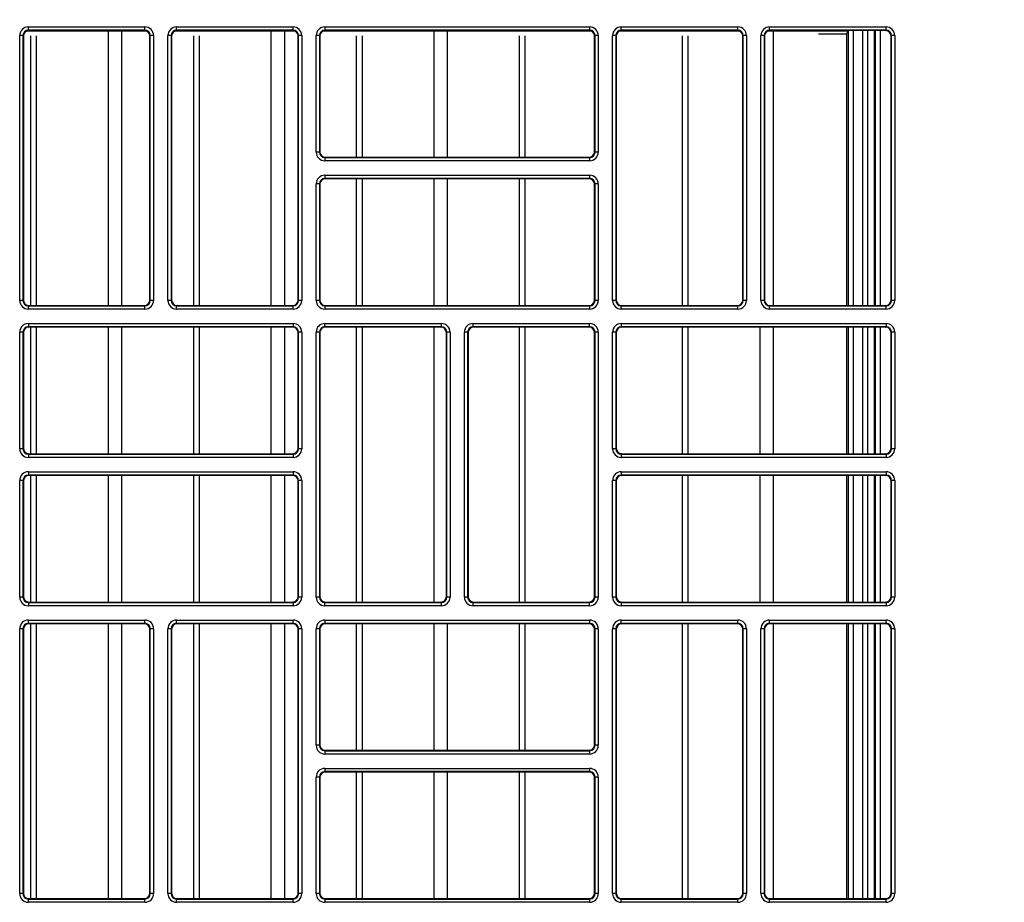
# Model space of a CAD drawing. Header units: millimetres. Extents: x 70863 to 97198, y -18528 to 3008.
# Tile 103 of 148: x 86918.66 to 86927.96, y -6616.42 to -6608.1. Entities that reach past the tile are written whole.
import ezdxf
from ezdxf.enums import TextEntityAlignment as Align

# ---------------------------------------------------------------- set-up
doc = ezdxf.new("R2010")
doc.units = ezdxf.units.MM
doc.layers.add('LC6_ELECTRICAL', color=30, linetype='Continuous', true_color=0xff7f00)
doc.layers.add('wod-kan-hvac', color=3, linetype='Continuous')
doc.styles.add('ARIAL', font='ARIALN.TTF')

# ---------------------------------------------------------------- blocks, each defined once
blk = doc.blocks.new('PY3_panel')
at = {"color": 0, "linetype": 'ByBlock', "lineweight": 25}
for p, q in [((423.338, 386.735), (434.518, 386.735)), ((423.431, 387.099), (434.425, 387.099)), ((423.431, 386.792), (423.431, 387.099)), ((434.425, 386.792), (423.431, 386.792)), ((423.431, 386.792), (423.47, 386.752)), ((434.386, 386.752), (423.47, 386.752)), ((430.985, 360.822), (430.985, 386.71)), ((432.252, 360.822), (432.252, 386.71)), ((434.386, 386.752), (434.425, 386.792)), ((434.425, 386.792), (434.425, 387.099)), ((437.328, 386.735), (448.507, 386.735)), ((437.421, 387.099), (448.415, 387.099)), ((437.421, 386.792), (437.421, 387.099)), ((448.415, 386.792), (437.421, 386.792)), ((437.421, 386.792), (437.46, 386.752)), ((448.376, 386.752), (437.46, 386.752)), ((446.358, 360.822), (446.358, 386.71)), ((447.626, 360.822), (447.626, 386.71)), ((448.376, 386.752), (448.415, 386.792)), ((448.415, 386.792), (448.415, 387.099)), ((451.318, 386.735), (476.487, 386.735)), ((451.411, 387.099), (451.411, 386.792)), ((451.411, 387.099), (476.395, 387.099)), ((476.395, 386.792), (451.411, 386.792)), ((451.411, 386.792), (451.45, 386.752)), ((476.355, 386.752), (451.45, 386.752)), ((461.732, 374.812), (461.732, 386.71)), ((462.999, 374.812), (462.999, 386.71)), ((476.355, 386.752), (476.395, 386.792)), ((476.395, 387.099), (476.395, 386.792)), ((479.298, 386.735), (490.477, 386.735)), ((479.39, 387.099), (490.385, 387.099)), ((479.39, 386.792), (479.39, 387.099)), ((490.385, 386.792), (479.39, 386.792)), ((479.39, 386.792), (479.43, 386.752)), ((490.345, 386.752), (479.43, 386.752)), ((490.345, 386.752), (490.385, 386.792)), ((490.385, 386.792), (490.385, 387.099)), ((493.288, 386.735), (500.791, 386.735)), ((493.38, 387.099), (504.375, 387.099)), ((493.38, 386.792), (493.38, 387.099)), ((504.375, 386.792), (493.38, 386.792)), ((493.38, 386.792), (493.42, 386.752)), ((504.335, 386.752), (493.42, 386.752)), ((493.746, 360.822), (493.746, 386.71)), ((500.79, 386.735), (500.638, 386.43)), ((500.79, 386.735), (500.79, 360.822)), ((501.303, 360.822), (501.303, 386.752)), ((502.143, 386.752), (502.143, 360.822)), ((502.654, 360.822), (502.654, 386.752)), ((503.272, 360.822), (503.272, 386.752)), ((503.353, 386.752), (503.353, 360.822)), ((503.865, 360.822), (503.865, 386.752)), ((504.335, 386.752), (504.375, 386.792)), ((504.375, 386.792), (504.375, 387.099)), ((422.611, 361.295), (422.611, 386.28)), ((422.919, 386.28), (422.611, 386.28)), ((422.919, 386.28), (422.919, 361.295)), ((422.958, 386.24), (422.919, 386.28)), ((422.958, 386.24), (422.958, 361.335)), ((423.66, 360.822), (423.66, 386.264)), ((424.203, 360.822), (424.203, 386.264)), ((434.937, 386.28), (434.898, 386.24)), ((434.898, 361.335), (434.898, 386.24)), ((434.937, 361.295), (434.937, 386.28)), ((435.245, 386.28), (434.937, 386.28)), ((435.245, 386.28), (435.245, 361.295)), ((436.601, 361.295), (436.601, 386.28)), ((436.908, 386.28), (436.601, 386.28)), ((436.908, 386.28), (436.908, 361.295)), ((436.948, 386.24), (436.908, 386.28)), ((436.948, 386.24), (436.948, 361.335)), ((439.034, 360.822), (439.034, 386.264)), ((439.577, 360.822), (439.577, 386.264)), ((448.927, 386.28), (448.888, 386.24)), ((448.888, 361.335), (448.888, 386.24)), ((448.927, 361.295), (448.927, 386.28)), ((449.235, 386.28), (448.927, 386.28)), ((449.235, 386.28), (449.235, 361.295)), ((450.898, 386.28), (450.591, 386.28)), ((450.591, 375.285), (450.591, 386.28)), ((450.898, 386.28), (450.898, 375.285)), ((450.938, 386.24), (450.898, 386.28)), ((450.938, 386.24), (450.938, 375.325)), ((454.407, 374.812), (454.407, 386.264)), ((454.95, 374.812), (454.95, 386.264)), ((469.781, 374.812), (469.781, 386.264)), ((470.324, 374.812), (470.324, 386.264)), ((476.907, 386.28), (476.868, 386.24)), ((476.868, 375.325), (476.868, 386.24)), ((477.215, 386.28), (476.907, 386.28)), ((476.907, 375.285), (476.907, 386.28)), ((477.215, 386.28), (477.215, 375.285)), ((478.571, 361.295), (478.571, 386.28)), ((478.878, 386.28), (478.571, 386.28)), ((478.878, 386.28), (478.878, 361.295)), ((478.918, 386.24), (478.878, 386.28)), ((478.918, 386.24), (478.918, 361.335)), ((485.154, 360.822), (485.154, 386.264)), ((485.697, 360.822), (485.697, 386.264)), ((490.897, 386.28), (490.858, 386.24)), ((490.858, 361.335), (490.858, 386.24)), ((490.897, 361.295), (490.897, 386.28)), ((491.204, 386.28), (490.897, 386.28)), ((491.204, 386.28), (491.204, 361.295)), ((492.561, 361.295), (492.561, 386.28)), ((492.868, 386.28), (492.561, 386.28)), ((492.868, 386.28), (492.868, 361.295)), ((492.907, 386.24), (492.868, 386.28)), ((492.907, 386.24), (492.907, 361.335)), ((498.004, 386.43), (500.638, 386.43)), ((500.638, 386.43), (500.638, 360.822)), ((504.887, 386.28), (504.847, 386.24)), ((504.847, 361.335), (504.847, 386.24)), ((505.194, 386.28), (504.887, 386.28)), ((504.887, 361.295), (504.887, 386.28)), ((505.194, 386.28), (505.194, 361.295)), ((450.898, 375.285), (450.591, 375.285)), ((450.898, 375.285), (450.938, 375.325)), ((451.45, 374.812), (451.411, 374.773)), ((451.411, 374.773), (451.411, 374.465)), ((451.411, 374.773), (476.395, 374.773)), ((451.45, 374.812), (476.355, 374.812)), ((476.395, 374.773), (476.355, 374.812)), ((476.395, 374.773), (476.395, 374.465)), ((476.868, 375.325), (476.907, 375.285)), ((477.215, 375.285), (476.907, 375.285)), ((476.395, 374.465), (451.411, 374.465)), ((451.411, 373.109), (476.395, 373.109)), ((451.411, 373.109), (451.411, 372.802)), ((476.395, 372.802), (451.411, 372.802)), ((451.411, 372.802), (451.45, 372.763)), ((476.355, 372.763), (451.45, 372.763)), ((454.407, 360.822), (454.407, 372.763)), ((454.95, 360.822), (454.95, 372.763)), ((461.732, 360.822), (461.732, 372.763)), ((462.999, 360.822), (462.999, 372.763)), ((469.781, 360.822), (469.781, 372.763)), ((470.324, 360.822), (470.324, 372.763)), ((476.355, 372.763), (476.395, 372.802)), ((476.395, 373.109), (476.395, 372.802)), ((450.591, 361.295), (450.591, 372.29)), ((450.898, 372.29), (450.591, 372.29)), ((450.898, 372.29), (450.898, 361.295)), ((450.938, 372.25), (450.898, 372.29)), ((450.938, 372.25), (450.938, 361.335)), ((476.907, 372.29), (476.868, 372.25)), ((476.868, 361.335), (476.868, 372.25)), ((477.215, 372.29), (476.907, 372.29)), ((476.907, 361.295), (476.907, 372.29)), ((477.215, 372.29), (477.215, 361.295)), ((422.919, 361.295), (422.611, 361.295)), ((422.919, 361.295), (422.958, 361.335)), ((423.47, 360.822), (423.431, 360.783)), ((423.431, 360.476), (423.431, 360.783)), ((423.431, 360.783), (434.425, 360.783)), ((423.47, 360.822), (434.386, 360.822)), ((434.425, 360.783), (434.386, 360.822)), ((434.425, 360.476), (434.425, 360.783)), ((434.898, 361.335), (434.937, 361.295)), ((435.245, 361.295), (434.937, 361.295)), ((436.908, 361.295), (436.601, 361.295)), ((436.908, 361.295), (436.948, 361.335)), ((437.46, 360.822), (437.421, 360.783)), ((437.421, 360.476), (437.421, 360.783)), ((437.421, 360.783), (448.415, 360.783)), ((437.46, 360.822), (448.376, 360.822)), ((448.415, 360.783), (448.376, 360.822)), ((448.415, 360.476), (448.415, 360.783)), ((448.888, 361.335), (448.927, 361.295)), ((449.235, 361.295), (448.927, 361.295)), ((450.898, 361.295), (450.591, 361.295)), ((450.898, 361.295), (450.938, 361.335)), ((451.45, 360.822), (451.411, 360.783)), ((451.411, 360.783), (476.395, 360.783)), ((451.411, 360.783), (451.411, 360.476)), ((451.45, 360.822), (476.355, 360.822)), ((476.395, 360.783), (476.355, 360.822)), ((476.395, 360.783), (476.395, 360.476)), ((476.868, 361.335), (476.907, 361.295)), ((477.215, 361.295), (476.907, 361.295)), ((478.878, 361.295), (478.571, 361.295)), ((478.878, 361.295), (478.918, 361.335)), ((479.43, 360.822), (479.39, 360.783)), ((479.39, 360.476), (479.39, 360.783)), ((479.39, 360.783), (490.385, 360.783)), ((479.43, 360.822), (490.345, 360.822)), ((490.385, 360.783), (490.345, 360.822)), ((490.385, 360.476), (490.385, 360.783)), ((490.858, 361.335), (490.897, 361.295)), ((491.204, 361.295), (490.897, 361.295)), ((492.868, 361.295), (492.561, 361.295)), ((492.868, 361.295), (492.907, 361.335)), ((493.42, 360.822), (493.38, 360.783)), ((493.38, 360.476), (493.38, 360.783)), ((493.38, 360.783), (504.375, 360.783)), ((493.42, 360.822), (504.335, 360.822)), ((504.375, 360.783), (504.335, 360.822)), ((504.375, 360.476), (504.375, 360.783)), ((504.847, 361.335), (504.887, 361.295)), ((505.194, 361.295), (504.887, 361.295)), ((434.425, 360.476), (423.431, 360.476)), ((448.415, 360.476), (437.421, 360.476)), ((476.395, 360.476), (451.411, 360.476)), ((490.385, 360.476), (479.39, 360.476)), ((504.375, 360.476), (493.38, 360.476)), ((423.431, 359.12), (448.415, 359.12)), ((423.431, 359.12), (423.431, 358.812)), ((448.415, 358.812), (423.431, 358.812)), ((423.431, 358.812), (423.47, 358.773)), ((448.376, 358.773), (423.47, 358.773)), ((423.66, 346.833), (423.66, 358.773)), ((424.203, 346.833), (424.203, 358.773)), ((430.985, 346.833), (430.985, 358.773)), ((432.252, 346.833), (432.252, 358.773)), ((439.034, 346.833), (439.034, 358.773)), ((439.577, 346.833), (439.577, 358.773)), ((446.358, 346.833), (446.358, 358.773)), ((447.626, 346.833), (447.626, 358.773)), ((448.376, 358.773), (448.415, 358.812)), ((448.415, 359.12), (448.415, 358.812)), ((451.411, 358.812), (451.411, 359.12)), ((451.411, 359.12), (462.405, 359.12)), ((462.405, 358.812), (451.411, 358.812)), ((451.411, 358.812), (451.45, 358.773)), ((462.365, 358.773), (451.45, 358.773)), ((454.407, 332.843), (454.407, 358.773)), ((454.95, 332.843), (454.95, 358.773)), ((461.732, 332.843), (461.732, 358.773)), ((462.365, 358.773), (462.405, 358.812)), ((462.405, 358.812), (462.405, 359.12)), ((465.401, 358.812), (465.401, 359.12)), ((465.401, 359.12), (476.395, 359.12)), ((476.395, 358.812), (465.401, 358.812)), ((465.401, 358.812), (465.44, 358.773)), ((476.355, 358.773), (465.44, 358.773)), ((469.781, 332.843), (469.781, 358.773)), ((470.324, 332.843), (470.324, 358.773)), ((476.355, 358.773), (476.395, 358.812)), ((476.395, 358.812), (476.395, 359.12)), ((479.39, 359.12), (504.375, 359.12)), ((479.39, 359.12), (479.39, 358.812)), ((504.375, 358.812), (479.39, 358.812)), ((479.39, 358.812), (479.43, 358.773)), ((504.335, 358.773), (479.43, 358.773)), ((485.154, 346.833), (485.154, 358.773)), ((485.697, 346.833), (485.697, 358.773)), ((492.479, 346.833), (492.479, 358.773)), ((493.746, 346.833), (493.746, 358.773)), ((500.638, 358.773), (500.638, 346.833)), ((500.79, 358.773), (500.79, 346.833)), ((501.303, 346.833), (501.303, 358.773)), ((502.143, 358.773), (502.143, 346.833)), ((502.654, 346.833), (502.654, 358.773)), ((503.272, 346.833), (503.272, 358.773)), ((503.353, 358.773), (503.353, 346.833)), ((503.865, 346.833), (503.865, 358.773)), ((504.335, 358.773), (504.375, 358.812)), ((504.375, 359.12), (504.375, 358.812)), ((422.611, 347.305), (422.611, 358.3)), ((422.919, 358.3), (422.611, 358.3)), ((422.919, 358.3), (422.919, 347.305)), ((422.958, 358.26), (422.919, 358.3)), ((422.958, 358.26), (422.958, 347.345)), ((448.927, 358.3), (448.888, 358.26)), ((448.888, 347.345), (448.888, 358.26)), ((448.927, 347.305), (448.927, 358.3)), ((449.235, 358.3), (448.927, 358.3)), ((449.235, 358.3), (449.235, 347.305)), ((450.898, 358.3), (450.591, 358.3)), ((450.591, 333.316), (450.591, 358.3)), ((450.898, 358.3), (450.898, 333.316)), ((450.938, 358.26), (450.898, 358.3)), ((450.938, 358.26), (450.938, 333.355)), ((462.917, 358.3), (462.878, 358.26)), ((462.878, 333.355), (462.878, 358.26)), ((463.225, 358.3), (462.917, 358.3)), ((462.917, 333.316), (462.917, 358.3)), ((463.225, 358.3), (463.225, 333.316)), ((464.888, 358.3), (464.581, 358.3)), ((464.581, 333.316), (464.581, 358.3)), ((464.888, 358.3), (464.888, 333.316)), ((464.928, 358.26), (464.888, 358.3)), ((464.928, 358.26), (464.928, 333.355)), ((476.907, 358.3), (476.868, 358.26)), ((476.868, 333.355), (476.868, 358.26)), ((477.215, 358.3), (476.907, 358.3)), ((476.907, 333.316), (476.907, 358.3)), ((477.215, 358.3), (477.215, 333.316)), ((478.571, 347.305), (478.571, 358.3)), ((478.878, 358.3), (478.571, 358.3)), ((478.878, 358.3), (478.878, 347.305)), ((478.918, 358.26), (478.878, 358.3)), ((478.918, 358.26), (478.918, 347.345)), ((504.887, 358.3), (504.847, 358.26)), ((504.847, 347.345), (504.847, 358.26)), ((505.194, 358.3), (504.887, 358.3)), ((504.887, 347.305), (504.887, 358.3)), ((505.194, 358.3), (505.194, 347.305)), ((422.919, 347.305), (422.611, 347.305)), ((422.919, 347.305), (422.958, 347.345)), ((423.47, 346.833), (423.431, 346.793)), ((423.431, 346.793), (448.415, 346.793)), ((423.431, 346.793), (423.431, 346.486)), ((423.47, 346.833), (448.376, 346.833)), ((448.415, 346.793), (448.376, 346.833)), ((448.415, 346.793), (448.415, 346.486)), ((448.888, 347.345), (448.927, 347.305)), ((449.235, 347.305), (448.927, 347.305)), ((478.878, 347.305), (478.571, 347.305)), ((478.878, 347.305), (478.918, 347.345)), ((479.43, 346.833), (479.39, 346.793)), ((479.39, 346.793), (504.375, 346.793)), ((479.39, 346.793), (479.39, 346.486)), ((479.43, 346.833), (504.335, 346.833)), ((504.375, 346.793), (504.335, 346.833)), ((504.375, 346.793), (504.375, 346.486)), ((504.847, 347.345), (504.887, 347.305)), ((505.194, 347.305), (504.887, 347.305)), ((448.415, 346.486), (423.431, 346.486)), ((504.375, 346.486), (479.39, 346.486)), ((423.431, 345.13), (448.415, 345.13)), ((423.431, 345.13), (423.431, 344.822)), ((448.415, 344.822), (423.431, 344.822)), ((423.431, 344.822), (423.47, 344.783)), ((448.376, 344.783), (423.47, 344.783)), ((423.66, 332.843), (423.66, 344.783)), ((424.203, 332.843), (424.203, 344.783)), ((430.985, 332.843), (430.985, 344.783)), ((432.252, 332.843), (432.252, 344.783)), ((439.034, 332.843), (439.034, 344.783)), ((439.577, 332.843), (439.577, 344.783)), ((446.358, 332.843), (446.358, 344.783)), ((447.626, 332.843), (447.626, 344.783)), ((448.376, 344.783), (448.415, 344.822)), ((448.415, 345.13), (448.415, 344.822)), ((479.39, 345.13), (504.375, 345.13)), ((479.39, 345.13), (479.39, 344.822)), ((504.375, 344.822), (479.39, 344.822)), ((479.39, 344.822), (479.43, 344.783)), ((504.335, 344.783), (479.43, 344.783)), ((485.154, 332.843), (485.154, 344.783)), ((485.697, 332.843), (485.697, 344.783)), ((492.479, 332.843), (492.479, 344.783)), ((493.746, 332.843), (493.746, 344.783)), ((500.638, 344.783), (500.638, 332.843)), ((500.79, 344.783), (500.79, 332.843)), ((501.303, 332.843), (501.303, 344.783)), ((502.143, 344.783), (502.143, 332.843)), ((502.654, 332.843), (502.654, 344.783)), ((503.272, 332.843), (503.272, 344.783)), ((503.353, 344.783), (503.353, 332.843)), ((503.865, 332.843), (503.865, 344.783)), ((504.335, 344.783), (504.375, 344.822)), ((504.375, 345.13), (504.375, 344.822)), ((422.611, 333.316), (422.611, 344.31)), ((422.919, 344.31), (422.611, 344.31)), ((422.919, 344.31), (422.919, 333.316)), ((422.958, 344.27), (422.919, 344.31)), ((422.958, 344.27), (422.958, 333.355)), ((448.927, 344.31), (448.888, 344.27)), ((448.888, 333.355), (448.888, 344.27)), ((449.235, 344.31), (448.927, 344.31)), ((448.927, 333.316), (448.927, 344.31)), ((449.235, 344.31), (449.235, 333.316)), ((478.571, 333.316), (478.571, 344.31)), ((478.878, 344.31), (478.571, 344.31)), ((478.878, 344.31), (478.878, 333.316)), ((478.918, 344.27), (478.878, 344.31)), ((478.918, 344.27), (478.918, 333.355)), ((504.887, 344.31), (504.847, 344.27)), ((504.847, 333.355), (504.847, 344.27)), ((505.194, 344.31), (504.887, 344.31)), ((504.887, 333.316), (504.887, 344.31)), ((505.194, 344.31), (505.194, 333.316)), ((422.919, 333.316), (422.611, 333.316)), ((422.919, 333.316), (422.958, 333.355)), ((423.47, 332.843), (423.431, 332.803)), ((423.431, 332.803), (423.431, 332.496)), ((423.431, 332.803), (448.415, 332.803)), ((423.47, 332.843), (448.376, 332.843)), ((448.415, 332.803), (448.376, 332.843)), ((448.415, 332.803), (448.415, 332.496)), ((448.888, 333.355), (448.927, 333.316)), ((449.235, 333.316), (448.927, 333.316)), ((450.898, 333.316), (450.591, 333.316)), ((450.898, 333.316), (450.938, 333.355)), ((451.45, 332.843), (451.411, 332.803)), ((451.411, 332.496), (451.411, 332.803)), ((451.411, 332.803), (462.405, 332.803)), ((451.45, 332.843), (462.365, 332.843)), ((462.405, 332.803), (462.365, 332.843)), ((462.405, 332.496), (462.405, 332.803)), ((462.878, 333.355), (462.917, 333.316)), ((463.225, 333.316), (462.917, 333.316)), ((464.888, 333.316), (464.581, 333.316)), ((464.888, 333.316), (464.928, 333.355)), ((465.44, 332.843), (465.401, 332.803)), ((465.401, 332.496), (465.401, 332.803)), ((465.401, 332.803), (476.395, 332.803)), ((465.44, 332.843), (476.355, 332.843)), ((476.395, 332.803), (476.355, 332.843)), ((476.395, 332.496), (476.395, 332.803)), ((476.868, 333.355), (476.907, 333.316)), ((477.215, 333.316), (476.907, 333.316)), ((478.878, 333.316), (478.571, 333.316)), ((478.878, 333.316), (478.918, 333.355)), ((479.43, 332.843), (479.39, 332.803)), ((479.39, 332.803), (479.39, 332.496)), ((479.39, 332.803), (504.375, 332.803)), ((479.43, 332.843), (504.335, 332.843)), ((504.375, 332.803), (504.335, 332.843)), ((504.375, 332.803), (504.375, 332.496)), ((504.847, 333.355), (504.887, 333.316)), ((505.194, 333.316), (504.887, 333.316)), ((448.415, 332.496), (423.431, 332.496)), ((462.405, 332.496), (451.411, 332.496)), ((476.395, 332.496), (465.401, 332.496)), ((504.375, 332.496), (479.39, 332.496)), ((423.431, 330.832), (423.431, 331.14)), ((423.431, 331.14), (434.425, 331.14)), ((434.425, 330.832), (423.431, 330.832)), ((423.431, 330.832), (423.47, 330.793)), ((434.386, 330.793), (434.425, 330.832)), ((434.425, 330.832), (434.425, 331.14)), ((437.421, 330.832), (437.421, 331.14)), ((437.421, 331.14), (448.415, 331.14)), ((448.415, 330.832), (437.421, 330.832)), ((437.421, 330.832), (437.46, 330.793)), ((448.376, 330.793), (448.415, 330.832)), ((448.415, 330.832), (448.415, 331.14)), ((451.411, 331.14), (476.395, 331.14)), ((451.411, 331.14), (451.411, 330.832)), ((476.395, 330.832), (451.411, 330.832)), ((451.411, 330.832), (451.45, 330.793)), ((476.355, 330.793), (476.395, 330.832)), ((476.395, 331.14), (476.395, 330.832)), ((479.39, 330.832), (479.39, 331.14)), ((479.39, 331.14), (490.385, 331.14)), ((490.385, 330.832), (479.39, 330.832)), ((479.39, 330.832), (479.43, 330.793)), ((490.345, 330.793), (490.385, 330.832)), ((490.385, 330.832), (490.385, 331.14)), ((493.38, 330.832), (493.38, 331.14)), ((493.38, 331.14), (504.375, 331.14)), ((504.375, 330.832), (493.38, 330.832)), ((493.38, 330.832), (493.42, 330.793)), ((504.335, 330.793), (504.375, 330.832)), ((504.375, 330.832), (504.375, 331.14)), ((422.919, 330.32), (422.611, 330.32)), ((422.611, 305.336), (422.611, 330.32)), ((422.919, 330.32), (422.919, 305.336)), ((422.958, 330.281), (422.919, 330.32)), ((422.958, 330.281), (422.958, 305.375)), ((434.386, 330.793), (423.47, 330.793)), ((423.66, 304.863), (423.66, 330.793)), ((424.203, 304.863), (424.203, 330.793)), ((430.985, 304.863), (430.985, 330.793)), ((432.252, 304.863), (432.252, 330.793)), ((434.937, 330.32), (434.898, 330.281)), ((434.898, 305.375), (434.898, 330.281)), ((434.937, 305.336), (434.937, 330.32)), ((435.245, 330.32), (434.937, 330.32)), ((435.245, 330.32), (435.245, 305.336)), ((436.908, 330.32), (436.601, 330.32)), ((436.601, 305.336), (436.601, 330.32)), ((436.908, 330.32), (436.908, 305.336)), ((436.948, 330.281), (436.908, 330.32)), ((436.948, 330.281), (436.948, 305.375)), ((448.376, 330.793), (437.46, 330.793)), ((439.034, 304.863), (439.034, 330.793)), ((439.577, 304.863), (439.577, 330.793)), ((446.358, 304.863), (446.358, 330.793)), ((447.626, 304.863), (447.626, 330.793)), ((448.927, 330.32), (448.888, 330.281)), ((448.888, 305.375), (448.888, 330.281)), ((449.235, 330.32), (448.927, 330.32)), ((448.927, 305.336), (448.927, 330.32)), ((449.235, 330.32), (449.235, 305.336)), ((450.591, 319.326), (450.591, 330.32)), ((450.898, 330.32), (450.591, 330.32)), ((450.898, 330.32), (450.898, 319.326)), ((450.938, 330.281), (450.898, 330.32)), ((450.938, 330.281), (450.938, 319.365)), ((476.355, 330.793), (451.45, 330.793)), ((454.407, 318.853), (454.407, 330.793)), ((454.95, 318.853), (454.95, 330.793)), ((461.732, 318.853), (461.732, 330.793)), ((462.999, 318.853), (462.999, 330.793)), ((469.781, 318.853), (469.781, 330.793)), ((470.324, 318.853), (470.324, 330.793)), ((476.907, 330.32), (476.868, 330.281)), ((476.868, 319.365), (476.868, 330.281)), ((476.907, 319.326), (476.907, 330.32)), ((477.215, 330.32), (476.907, 330.32)), ((477.215, 330.32), (477.215, 319.326)), ((478.878, 330.32), (478.571, 330.32)), ((478.571, 305.336), (478.571, 330.32)), ((478.878, 330.32), (478.878, 305.336)), ((478.918, 330.281), (478.878, 330.32)), ((478.918, 330.281), (478.918, 305.375)), ((490.345, 330.793), (479.43, 330.793)), ((485.154, 304.863), (485.154, 330.793)), ((485.697, 304.863), (485.697, 330.793)), ((490.897, 330.32), (490.858, 330.281)), ((490.858, 305.375), (490.858, 330.281)), ((491.204, 330.32), (490.897, 330.32)), ((490.897, 305.336), (490.897, 330.32)), ((491.204, 330.32), (491.204, 305.336)), ((492.868, 330.32), (492.561, 330.32)), ((492.561, 305.336), (492.561, 330.32)), ((492.868, 330.32), (492.868, 305.336)), ((492.907, 330.281), (492.868, 330.32)), ((492.907, 330.281), (492.907, 305.375)), ((504.335, 330.793), (493.42, 330.793)), ((493.746, 304.863), (493.746, 330.793)), ((500.638, 330.793), (500.638, 304.863)), ((500.79, 330.793), (500.79, 304.863)), ((501.303, 304.863), (501.303, 330.793)), ((502.143, 330.793), (502.143, 304.863)), ((502.654, 304.863), (502.654, 330.793)), ((503.272, 304.863), (503.272, 330.793)), ((503.353, 330.793), (503.353, 304.863)), ((503.865, 304.863), (503.865, 330.793)), ((504.887, 330.32), (504.847, 330.281)), ((504.847, 305.375), (504.847, 330.281)), ((505.194, 330.32), (504.887, 330.32)), ((504.887, 305.336), (504.887, 330.32)), ((505.194, 330.32), (505.194, 305.336)), ((450.898, 319.326), (450.591, 319.326)), ((450.898, 319.326), (450.938, 319.365)), ((451.45, 318.853), (451.411, 318.813)), ((451.411, 318.813), (476.395, 318.813)), ((451.411, 318.813), (451.411, 318.506)), ((451.45, 318.853), (476.355, 318.853)), ((476.395, 318.813), (476.355, 318.853)), ((476.395, 318.813), (476.395, 318.506)), ((476.868, 319.365), (476.907, 319.326)), ((477.215, 319.326), (476.907, 319.326)), ((476.395, 318.506), (451.411, 318.506)), ((451.411, 317.15), (476.395, 317.15)), ((451.411, 317.15), (451.411, 316.842)), ((476.395, 317.15), (476.395, 316.842)), ((450.591, 305.336), (450.591, 316.33)), ((450.898, 316.33), (450.591, 316.33)), ((450.898, 316.33), (450.898, 305.336)), ((450.938, 316.291), (450.898, 316.33)), ((450.938, 316.291), (450.938, 305.375)), ((476.395, 316.842), (451.411, 316.842)), ((451.411, 316.842), (451.45, 316.803)), ((476.355, 316.803), (451.45, 316.803)), ((454.407, 304.863), (454.407, 316.803)), ((454.95, 304.863), (454.95, 316.803)), ((461.732, 304.863), (461.732, 316.803)), ((462.999, 304.863), (462.999, 316.803)), ((469.781, 304.863), (469.781, 316.803)), ((470.324, 304.863), (470.324, 316.803)), ((476.355, 316.803), (476.395, 316.842)), ((476.907, 316.33), (476.868, 316.291)), ((476.868, 305.375), (476.868, 316.291)), ((477.215, 316.33), (476.907, 316.33)), ((476.907, 305.336), (476.907, 316.33)), ((477.215, 316.33), (477.215, 305.336)), ((422.919, 305.336), (422.611, 305.336)), ((422.919, 305.336), (422.958, 305.375)), ((423.47, 304.863), (423.431, 304.823)), ((423.431, 304.516), (423.431, 304.823)), ((423.431, 304.823), (434.425, 304.823)), ((423.47, 304.863), (434.386, 304.863)), ((434.425, 304.823), (434.386, 304.863)), ((434.425, 304.516), (434.425, 304.823)), ((434.898, 305.375), (434.937, 305.336)), ((435.245, 305.336), (434.937, 305.336)), ((436.908, 305.336), (436.601, 305.336)), ((436.908, 305.336), (436.948, 305.375)), ((437.46, 304.863), (437.421, 304.823)), ((437.421, 304.516), (437.421, 304.823)), ((437.421, 304.823), (448.415, 304.823)), ((437.46, 304.863), (448.376, 304.863)), ((448.415, 304.823), (448.376, 304.863)), ((448.415, 304.516), (448.415, 304.823)), ((448.888, 305.375), (448.927, 305.336)), ((449.235, 305.336), (448.927, 305.336)), ((450.898, 305.336), (450.591, 305.336)), ((450.898, 305.336), (450.938, 305.375)), ((451.45, 304.863), (451.411, 304.823)), ((451.411, 304.823), (451.411, 304.516)), ((451.411, 304.823), (476.395, 304.823)), ((451.45, 304.863), (476.355, 304.863)), ((476.395, 304.823), (476.355, 304.863)), ((476.395, 304.823), (476.395, 304.516)), ((476.868, 305.375), (476.907, 305.336)), ((477.215, 305.336), (476.907, 305.336)), ((478.878, 305.336), (478.571, 305.336)), ((478.878, 305.336), (478.918, 305.375)), ((479.43, 304.863), (479.39, 304.823)), ((479.39, 304.516), (479.39, 304.823)), ((479.39, 304.823), (490.385, 304.823)), ((479.43, 304.863), (490.345, 304.863)), ((490.385, 304.823), (490.345, 304.863)), ((490.385, 304.516), (490.385, 304.823)), ((490.858, 305.375), (490.897, 305.336)), ((491.204, 305.336), (490.897, 305.336)), ((492.868, 305.336), (492.561, 305.336)), ((492.868, 305.336), (492.907, 305.375)), ((493.42, 304.863), (493.38, 304.823)), ((493.38, 304.516), (493.38, 304.823)), ((493.38, 304.823), (504.375, 304.823)), ((493.42, 304.863), (504.335, 304.863)), ((504.375, 304.823), (504.335, 304.863)), ((504.375, 304.516), (504.375, 304.823)), ((504.847, 305.375), (504.887, 305.336)), ((505.194, 305.336), (504.887, 305.336)), ((434.425, 304.516), (423.431, 304.516)), ((448.415, 304.516), (437.421, 304.516)), ((476.395, 304.516), (451.411, 304.516)), ((490.385, 304.516), (479.39, 304.516)), ((504.375, 304.516), (493.38, 304.516))]:
    blk.add_line(p, q, dxfattribs=at)
for centre, major_axis, ratio, start_param, end_param in [((423.431, 386.279), (0.58, -0.58), 0.999695, 2.356347, 3.926839), ((423.431, 386.279), (0.363, -0.363), 0.99933, 2.356347, 3.926839), ((423.47, 386.24), (0.362, -0.362), 0.999695, 2.356347, 3.926839), ((434.386, 386.24), (-0.362, -0.362), 0.999695, 2.356347, 3.926839), ((434.425, 386.279), (-0.58, -0.58), 0.999695, 2.356347, 3.926839), ((434.425, 386.279), (0.363, 0.363), 0.99933, 5.497939, 7.068431), ((437.421, 386.279), (0.58, -0.58), 0.999695, 2.356347, 3.926839), ((437.421, 386.279), (0.363, -0.363), 0.99933, 2.356347, 3.926839), ((437.46, 386.24), (0.362, -0.362), 0.999695, 2.356347, 3.926839), ((448.375, 386.24), (-0.362, -0.362), 0.999695, 2.356347, 3.926839), ((448.415, 386.279), (-0.58, -0.58), 0.999695, 2.356347, 3.926839), ((448.415, 386.279), (0.363, 0.363), 0.99933, 5.497939, 7.068431), ((451.411, 386.279), (0.58, -0.58), 0.999695, 2.356347, 3.926839), ((451.411, 386.279), (0.363, -0.363), 0.99933, 2.356347, 3.926839), ((451.45, 386.24), (0.362, -0.362), 0.999695, 2.356347, 3.926839), ((476.355, 386.24), (-0.362, -0.362), 0.999695, 2.356347, 3.926839), ((476.395, 386.279), (-0.58, -0.58), 0.999695, 2.356347, 3.926839), ((476.395, 386.279), (0.363, 0.363), 0.99933, 5.497939, 7.068431), ((479.391, 386.279), (0.58, -0.58), 0.999695, 2.356347, 3.926839), ((479.391, 386.279), (0.363, -0.363), 0.99933, 2.356347, 3.926839), ((479.43, 386.24), (0.362, -0.362), 0.999695, 2.356347, 3.926839), ((490.345, 386.24), (-0.362, -0.362), 0.999695, 2.356347, 3.926839), ((490.384, 386.279), (-0.58, -0.58), 0.999695, 2.356347, 3.926839), ((490.384, 386.279), (0.363, 0.363), 0.99933, 5.497939, 7.068431), ((493.381, 386.279), (0.58, -0.58), 0.999695, 2.356347, 3.926839), ((493.381, 386.279), (0.363, -0.363), 0.99933, 2.356347, 3.926839), ((493.42, 386.24), (0.362, -0.362), 0.999695, 2.356347, 3.926839), ((501.303, 386.735), (0.512, 0), 0.034921, 3.106686, 3.124139), ((504.335, 386.24), (-0.362, -0.362), 0.999695, 2.356347, 3.926839), ((504.374, 386.279), (-0.58, -0.58), 0.999695, 2.356347, 3.926839), ((504.374, 386.279), (0.363, 0.363), 0.99933, 5.497939, 7.068431), ((451.411, 375.286), (0.58, 0.58), 0.999695, 2.356347, 3.926839), ((451.411, 375.286), (0.363, 0.363), 0.99933, 2.356347, 3.926839), ((451.45, 375.325), (0.362, 0.362), 0.999695, 2.356347, 3.926839), ((476.355, 375.325), (-0.362, 0.362), 0.999695, 2.356347, 3.926839), ((476.395, 375.286), (-0.58, 0.58), 0.999695, 2.356347, 3.926839), ((476.395, 375.286), (0.363, -0.363), 0.99933, 5.497939, 7.068431), ((451.411, 372.289), (0.58, -0.58), 0.999695, 2.356347, 3.926839), ((451.411, 372.289), (0.363, -0.363), 0.99933, 2.356347, 3.926839), ((451.45, 372.25), (0.362, -0.362), 0.999695, 2.356347, 3.926839), ((476.355, 372.25), (-0.362, -0.362), 0.999695, 2.356347, 3.926839), ((476.395, 372.289), (-0.58, -0.58), 0.999695, 2.356347, 3.926839), ((476.395, 372.289), (0.363, 0.363), 0.99933, 5.497939, 7.068431), ((423.431, 361.296), (0.58, 0.58), 0.999695, 2.356347, 3.926839), ((423.431, 361.296), (0.363, 0.363), 0.99933, 2.356347, 3.926839), ((423.47, 361.335), (0.362, 0.362), 0.999695, 2.356347, 3.926839), ((434.386, 361.335), (-0.362, 0.362), 0.999695, 2.356347, 3.926839), ((434.425, 361.296), (-0.58, 0.58), 0.999695, 2.356347, 3.926839), ((434.425, 361.296), (0.363, -0.363), 0.99933, 5.497939, 7.068431), ((437.421, 361.296), (0.58, 0.58), 0.999695, 2.356347, 3.926839), ((437.421, 361.296), (0.363, 0.363), 0.99933, 2.356347, 3.926839), ((437.46, 361.335), (0.362, 0.362), 0.999695, 2.356347, 3.926839), ((448.375, 361.335), (-0.362, 0.362), 0.999695, 2.356347, 3.926839), ((448.415, 361.296), (-0.58, 0.58), 0.999695, 2.356347, 3.926839), ((448.415, 361.296), (0.363, -0.363), 0.99933, 5.497939, 7.068431), ((451.411, 361.296), (0.58, 0.58), 0.999695, 2.356347, 3.926839), ((451.411, 361.296), (0.363, 0.363), 0.99933, 2.356347, 3.926839), ((451.45, 361.335), (0.362, 0.362), 0.999695, 2.356347, 3.926839), ((476.355, 361.335), (-0.362, 0.362), 0.999695, 2.356347, 3.926839), ((476.395, 361.296), (-0.58, 0.58), 0.999695, 2.356347, 3.926839), ((476.395, 361.296), (0.363, -0.363), 0.99933, 5.497939, 7.068431), ((479.391, 361.296), (0.58, 0.58), 0.999695, 2.356347, 3.926839), ((479.391, 361.296), (0.363, 0.363), 0.99933, 2.356347, 3.926839), ((479.43, 361.335), (0.362, 0.362), 0.999695, 2.356347, 3.926839), ((490.345, 361.335), (-0.362, 0.362), 0.999695, 2.356347, 3.926839), ((490.384, 361.296), (-0.58, 0.58), 0.999695, 2.356347, 3.926839), ((490.384, 361.296), (0.363, -0.363), 0.99933, 5.497939, 7.068431), ((493.381, 361.296), (0.58, 0.58), 0.999695, 2.356347, 3.926839), ((493.381, 361.296), (0.363, 0.363), 0.99933, 2.356347, 3.926839), ((493.42, 361.335), (0.362, 0.362), 0.999695, 2.356347, 3.926839), ((504.335, 361.335), (-0.362, 0.362), 0.999695, 2.356347, 3.926839), ((504.374, 361.296), (-0.58, 0.58), 0.999695, 2.356347, 3.926839), ((504.374, 361.296), (0.363, -0.363), 0.99933, 5.497939, 7.068431), ((423.431, 358.299), (0.58, -0.58), 0.999695, 2.356347, 3.926839), ((423.431, 358.299), (0.363, -0.363), 0.99933, 2.356347, 3.926839), ((423.47, 358.26), (0.362, -0.362), 0.999695, 2.356347, 3.926839), ((448.375, 358.26), (-0.362, -0.362), 0.999695, 2.356347, 3.926839), ((448.415, 358.299), (-0.58, -0.58), 0.999695, 2.356347, 3.926839), ((448.415, 358.299), (0.363, 0.363), 0.99933, 5.497939, 7.068431), ((451.411, 358.299), (0.58, -0.58), 0.999695, 2.356347, 3.926839), ((451.411, 358.299), (0.363, -0.363), 0.99933, 2.356347, 3.926839), ((451.45, 358.26), (0.362, -0.362), 0.999695, 2.356347, 3.926839), ((462.365, 358.26), (-0.362, -0.362), 0.999695, 2.356347, 3.926839), ((462.405, 358.299), (-0.58, -0.58), 0.999695, 2.356347, 3.926839), ((462.405, 358.299), (0.363, 0.363), 0.99933, 5.497939, 7.068431), ((465.401, 358.299), (0.58, -0.58), 0.999695, 2.356347, 3.926839), ((465.401, 358.299), (0.363, -0.363), 0.99933, 2.356347, 3.926839), ((465.44, 358.26), (0.362, -0.362), 0.999695, 2.356347, 3.926839), ((476.355, 358.26), (-0.362, -0.362), 0.999695, 2.356347, 3.926839), ((476.395, 358.299), (-0.58, -0.58), 0.999695, 2.356347, 3.926839), ((476.395, 358.299), (0.363, 0.363), 0.99933, 5.497939, 7.068431), ((479.391, 358.299), (0.58, -0.58), 0.999695, 2.356347, 3.926839), ((479.391, 358.299), (0.363, -0.363), 0.99933, 2.356347, 3.926839), ((479.43, 358.26), (0.362, -0.362), 0.999695, 2.356347, 3.926839), ((504.335, 358.26), (-0.362, -0.362), 0.999695, 2.356347, 3.926839), ((504.374, 358.299), (-0.58, -0.58), 0.999695, 2.356347, 3.926839), ((504.374, 358.299), (0.363, 0.363), 0.99933, 5.497939, 7.068431), ((423.431, 347.306), (0.58, 0.58), 0.999695, 2.356347, 3.926839), ((423.431, 347.306), (0.363, 0.363), 0.99933, 2.356347, 3.926839), ((423.47, 347.345), (0.362, 0.362), 0.999695, 2.356347, 3.926839), ((448.375, 347.345), (-0.362, 0.362), 0.999695, 2.356347, 3.926839), ((448.415, 347.306), (-0.58, 0.58), 0.999695, 2.356347, 3.926839), ((448.415, 347.306), (0.363, -0.363), 0.99933, 5.497939, 7.068431), ((479.391, 347.306), (0.58, 0.58), 0.999695, 2.356347, 3.926839), ((479.391, 347.306), (0.363, 0.363), 0.99933, 2.356347, 3.926839), ((479.43, 347.345), (0.362, 0.362), 0.999695, 2.356347, 3.926839), ((504.335, 347.345), (-0.362, 0.362), 0.999695, 2.356347, 3.926839), ((504.374, 347.306), (-0.58, 0.58), 0.999695, 2.356347, 3.926839), ((504.374, 347.306), (0.363, -0.363), 0.99933, 5.497939, 7.068431), ((423.431, 344.31), (0.58, -0.58), 0.999695, 2.356347, 3.926839), ((423.431, 344.31), (0.363, -0.363), 0.99933, 2.356347, 3.926839), ((423.47, 344.27), (0.362, -0.362), 0.999695, 2.356347, 3.926839), ((448.375, 344.27), (-0.362, -0.362), 0.999695, 2.356347, 3.926839), ((448.415, 344.31), (-0.58, -0.58), 0.999695, 2.356347, 3.926839), ((448.415, 344.31), (0.363, 0.363), 0.99933, 5.497939, 7.068431), ((479.391, 344.31), (0.58, -0.58), 0.999695, 2.356347, 3.926839), ((479.391, 344.31), (0.363, -0.363), 0.99933, 2.356347, 3.926839), ((479.43, 344.27), (0.362, -0.362), 0.999695, 2.356347, 3.926839), ((504.335, 344.27), (-0.362, -0.362), 0.999695, 2.356347, 3.926839), ((504.374, 344.31), (-0.58, -0.58), 0.999695, 2.356347, 3.926839), ((504.374, 344.31), (0.363, 0.363), 0.99933, 5.497939, 7.068431), ((423.431, 333.316), (0.58, 0.58), 0.999695, 2.356347, 3.926839), ((423.431, 333.316), (0.363, 0.363), 0.99933, 2.356347, 3.926839), ((423.47, 333.355), (0.362, 0.362), 0.999695, 2.356347, 3.926839), ((448.375, 333.355), (-0.362, 0.362), 0.999695, 2.356347, 3.926839), ((448.415, 333.316), (-0.58, 0.58), 0.999695, 2.356347, 3.926839), ((448.415, 333.316), (0.363, -0.363), 0.99933, 5.497939, 7.068431), ((451.411, 333.316), (0.58, 0.58), 0.999695, 2.356347, 3.926839), ((451.411, 333.316), (0.363, 0.363), 0.99933, 2.356347, 3.926839), ((451.45, 333.355), (0.362, 0.362), 0.999695, 2.356347, 3.926839), ((462.365, 333.355), (-0.362, 0.362), 0.999695, 2.356347, 3.926839), ((462.405, 333.316), (-0.58, 0.58), 0.999695, 2.356347, 3.926839), ((462.405, 333.316), (0.363, -0.363), 0.99933, 5.497939, 7.068431), ((465.401, 333.316), (0.58, 0.58), 0.999695, 2.356347, 3.926839), ((465.401, 333.316), (0.363, 0.363), 0.99933, 2.356347, 3.926839), ((465.44, 333.355), (0.362, 0.362), 0.999695, 2.356347, 3.926839), ((476.355, 333.355), (-0.362, 0.362), 0.999695, 2.356347, 3.926839), ((476.395, 333.316), (-0.58, 0.58), 0.999695, 2.356347, 3.926839), ((476.395, 333.316), (0.363, -0.363), 0.99933, 5.497939, 7.068431), ((479.391, 333.316), (0.58, 0.58), 0.999695, 2.356347, 3.926839), ((479.391, 333.316), (0.363, 0.363), 0.99933, 2.356347, 3.926839), ((479.43, 333.355), (0.362, 0.362), 0.999695, 2.356347, 3.926839), ((504.335, 333.355), (-0.362, 0.362), 0.999695, 2.356347, 3.926839), ((504.374, 333.316), (-0.58, 0.58), 0.999695, 2.356347, 3.926839), ((504.374, 333.316), (0.363, -0.363), 0.99933, 5.497939, 7.068431), ((423.431, 330.32), (0.58, -0.58), 0.999695, 2.356347, 3.926839), ((423.431, 330.32), (0.363, -0.363), 0.99933, 2.356347, 3.926839), ((434.425, 330.32), (-0.58, -0.58), 0.999695, 2.356347, 3.926839), ((434.425, 330.32), (0.363, 0.363), 0.99933, 5.497939, 7.068431), ((437.421, 330.32), (0.58, -0.58), 0.999695, 2.356347, 3.926839), ((437.421, 330.32), (0.363, -0.363), 0.99933, 2.356347, 3.926839), ((448.415, 330.32), (-0.58, -0.58), 0.999695, 2.356347, 3.926839), ((448.415, 330.32), (0.363, 0.363), 0.99933, 5.497939, 7.068431), ((451.411, 330.32), (0.58, -0.58), 0.999695, 2.356347, 3.926839), ((451.411, 330.32), (0.363, -0.363), 0.99933, 2.356347, 3.926839), ((476.395, 330.32), (-0.58, -0.58), 0.999695, 2.356347, 3.926839), ((476.395, 330.32), (0.363, 0.363), 0.99933, 5.497939, 7.068431), ((479.391, 330.32), (0.58, -0.58), 0.999695, 2.356347, 3.926839), ((479.391, 330.32), (0.363, -0.363), 0.99933, 2.356347, 3.926839), ((490.384, 330.32), (-0.58, -0.58), 0.999695, 2.356347, 3.926839), ((490.384, 330.32), (0.363, 0.363), 0.99933, 5.497939, 7.068431), ((493.381, 330.32), (0.58, -0.58), 0.999695, 2.356347, 3.926839), ((493.381, 330.32), (0.363, -0.363), 0.99933, 2.356347, 3.926839), ((504.374, 330.32), (-0.58, -0.58), 0.999695, 2.356347, 3.926839), ((504.374, 330.32), (0.363, 0.363), 0.99933, 5.497939, 7.068431), ((423.47, 330.28), (0.362, -0.362), 0.999695, 2.356347, 3.926839), ((434.386, 330.28), (-0.362, -0.362), 0.999695, 2.356347, 3.926839), ((437.46, 330.28), (0.362, -0.362), 0.999695, 2.356347, 3.926839), ((448.375, 330.28), (-0.362, -0.362), 0.999695, 2.356347, 3.926839), ((451.45, 330.28), (0.362, -0.362), 0.999695, 2.356347, 3.926839), ((476.355, 330.28), (-0.362, -0.362), 0.999695, 2.356347, 3.926839), ((479.43, 330.28), (0.362, -0.362), 0.999695, 2.356347, 3.926839), ((490.345, 330.28), (-0.362, -0.362), 0.999695, 2.356347, 3.926839), ((493.42, 330.28), (0.362, -0.362), 0.999695, 2.356347, 3.926839), ((504.335, 330.28), (-0.362, -0.362), 0.999695, 2.356347, 3.926839), ((451.411, 319.326), (0.58, 0.58), 0.999695, 2.356347, 3.926839), ((451.411, 319.326), (0.363, 0.363), 0.99933, 2.356347, 3.926839), ((451.45, 319.365), (0.362, 0.362), 0.999695, 2.356347, 3.926839), ((476.355, 319.365), (-0.362, 0.362), 0.999695, 2.356347, 3.926839), ((476.395, 319.326), (-0.58, 0.58), 0.999695, 2.356347, 3.926839), ((476.395, 319.326), (0.363, -0.363), 0.99933, 5.497939, 7.068431), ((451.411, 316.33), (0.58, -0.58), 0.999695, 2.356347, 3.926839), ((476.395, 316.33), (-0.58, -0.58), 0.999695, 2.356347, 3.926839), ((451.411, 316.33), (0.363, -0.363), 0.99933, 2.356347, 3.926839), ((451.45, 316.29), (0.362, -0.362), 0.999695, 2.356347, 3.926839), ((476.355, 316.29), (-0.362, -0.362), 0.999695, 2.356347, 3.926839), ((476.395, 316.33), (0.363, 0.363), 0.99933, 5.497939, 7.068431), ((423.431, 305.336), (0.58, 0.58), 0.999695, 2.356347, 3.926839), ((423.431, 305.336), (0.363, 0.363), 0.99933, 2.356347, 3.926839), ((423.47, 305.375), (0.362, 0.362), 0.999695, 2.356347, 3.926839), ((434.386, 305.375), (-0.362, 0.362), 0.999695, 2.356347, 3.926839), ((434.425, 305.336), (-0.58, 0.58), 0.999695, 2.356347, 3.926839), ((434.425, 305.336), (0.363, -0.363), 0.99933, 5.497939, 7.068431), ((437.421, 305.336), (0.58, 0.58), 0.999695, 2.356347, 3.926839), ((437.421, 305.336), (0.363, 0.363), 0.99933, 2.356347, 3.926839), ((437.46, 305.375), (0.362, 0.362), 0.999695, 2.356347, 3.926839), ((448.375, 305.375), (-0.362, 0.362), 0.999695, 2.356347, 3.926839), ((448.415, 305.336), (-0.58, 0.58), 0.999695, 2.356347, 3.926839), ((448.415, 305.336), (0.363, -0.363), 0.99933, 5.497939, 7.068431), ((451.411, 305.336), (0.58, 0.58), 0.999695, 2.356347, 3.926839), ((451.411, 305.336), (0.363, 0.363), 0.99933, 2.356347, 3.926839), ((451.45, 305.375), (0.362, 0.362), 0.999695, 2.356347, 3.926839), ((476.355, 305.375), (-0.362, 0.362), 0.999695, 2.356347, 3.926839), ((476.395, 305.336), (-0.58, 0.58), 0.999695, 2.356347, 3.926839), ((476.395, 305.336), (0.363, -0.363), 0.99933, 5.497939, 7.068431), ((479.391, 305.336), (0.58, 0.58), 0.999695, 2.356347, 3.926839), ((479.391, 305.336), (0.363, 0.363), 0.99933, 2.356347, 3.926839), ((479.43, 305.375), (0.362, 0.362), 0.999695, 2.356347, 3.926839), ((490.345, 305.375), (-0.362, 0.362), 0.999695, 2.356347, 3.926839), ((490.384, 305.336), (-0.58, 0.58), 0.999695, 2.356347, 3.926839), ((490.384, 305.336), (0.363, -0.363), 0.99933, 5.497939, 7.068431), ((493.381, 305.336), (0.58, 0.58), 0.999695, 2.356347, 3.926839), ((493.381, 305.336), (0.363, 0.363), 0.99933, 2.356347, 3.926839), ((493.42, 305.375), (0.362, 0.362), 0.999695, 2.356347, 3.926839), ((504.335, 305.375), (-0.362, 0.362), 0.999695, 2.356347, 3.926839), ((504.374, 305.336), (-0.58, 0.58), 0.999695, 2.356347, 3.926839), ((504.374, 305.336), (0.363, -0.363), 0.99933, 5.497939, 7.068431)]:
    blk.add_ellipse(centre, major_axis=major_axis, ratio=ratio, start_param=start_param, end_param=end_param, dxfattribs=at)
blk = doc.blocks.new('XX-0013A')
blk.add_circle((0, 0), 3.5)
at = {"style": 'ARIAL', "flags": 4}
blk.add_attdef('NR', text='', height=2.5, dxfattribs=at).set_placement((0, 0), align=Align.MIDDLE)

msp = doc.modelspace()

# ---------------------------------------------------------------- block references
at = {"layer": 'LC6_ELECTRICAL', "xscale": 7.5, "yscale": 7.5, "zscale": 7.5, "rotation": 89.99999999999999}
msp.add_blockref('XX-0013A', (86953.8558, -6588.3743), dxfattribs=at)
at = {"layer": 'wod-kan-hvac', "color": 96, "xscale": 0.09999999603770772, "yscale": 0.09999999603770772, "zscale": 0.09999999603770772}
msp.add_blockref('PY3_panel', (86876.4018, -6646.876, 1268.6752), dxfattribs=at)

doc.saveas('drawing.dxf')
